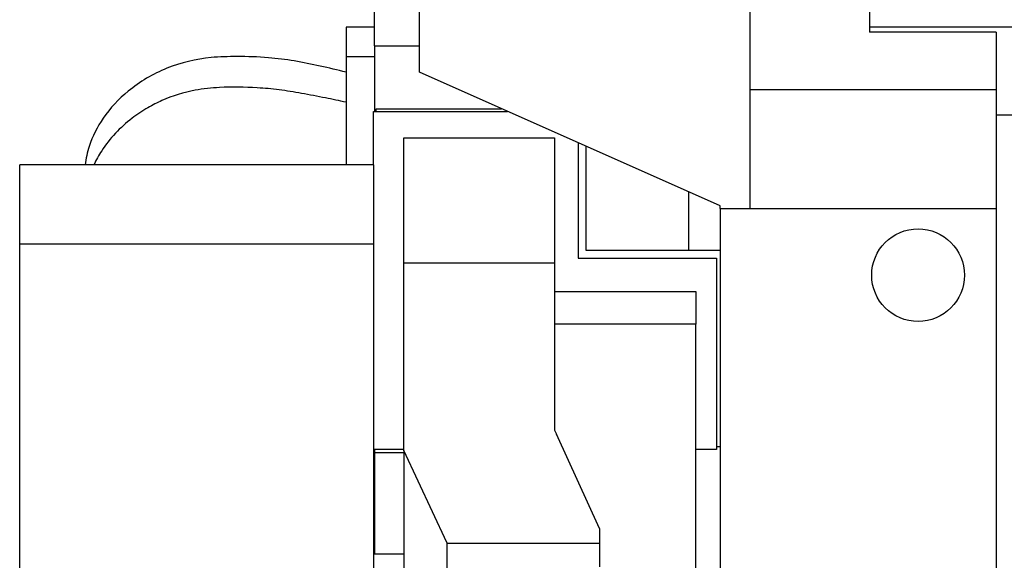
# Model space of a CAD drawing. Header units: inches. Extents: x 0 to 29700, y -16 to 21000.
# Tile 64 of 186: x 1871 to 2741, y 16753 to 17231. Entities that reach past the tile are written whole.
import ezdxf

# ---------------------------------------------------------------- set-up
doc = ezdxf.new("R2010")
doc.units = ezdxf.units.IN
doc.layers.add('254', color=7, linetype='Continuous', true_color=0xffffff)

msp = doc.modelspace()

# ---------------------------------------------------------------- linework, layer by layer
at = {"layer": '254', "color": 2, "linetype": 'Continuous', "lineweight": 25}
for p, q in [((2224.362, 17184.662), (2224.362, 17334.662)), ((2516.362, 17334.662), (2516.362, 17064.135)), ((2622.083, 17253.133), (2622.083, 17220.133)), ((2184.583, 17208.133), (2184.583, 17240.633)), ((2184.583, 17224.639), (2159.583, 17224.639)), ((2184.583, 17224.639), (2159.583, 17224.639)), ((2159.583, 17224.639), (2159.583, 17198.146)), ((2159.583, 17224.639), (2159.583, 17198.146)), ((6654.583, 17224.633), (2622.113, 17224.633)), ((2734.083, 17220.133), (2622.083, 17220.133)), ((2734.083, 17220.133), (2734.083, 17168.963)), ((2184.583, 17208.133), (2224.363, 17208.133)), ((2184.583, 17208.133), (2184.583, 17149.929)), ((2184.583, 17198.14), (2159.583, 17198.14)), ((2184.583, 17198.14), (2159.583, 17198.14)), ((2159.583, 17198.14), (2159.583, 17102.638)), ((2159.583, 17198.14), (2159.583, 17102.638)), ((2490.083, 17066.356), (2224.362, 17184.662)), ((2734.083, 17168.963), (2516.362, 17168.963)), ((2734.083, 17168.963), (2734.083, 17063.963)), ((2183.883, 17149.933), (2302.364, 17149.933)), ((2183.883, 17102.63), (2183.883, 17149.933)), ((2186.027, 17152.289), (2297.072, 17152.289)), ((2186.027, 17149.93), (2186.027, 17152.289)), ((6654.583, 17146.691), (2734.108, 17146.691)), ((2210.583, 17015.683), (2210.583, 17126.683)), ((2210.583, 17126.683), (2343.883, 17126.683)), ((2343.883, 17126.683), (2343.883, 17015.683)), ((2364.633, 17122.21), (2364.633, 17020.233)), ((2371.527, 17119.139), (2371.527, 17027.274)), ((1871.083, 17032.633), (1871.083, 17102.633)), ((2184.083, 17102.633), (1871.083, 17102.633)), ((2184.083, 17032.633), (2184.083, 17102.633)), ((2462.583, 17027.274), (2462.583, 17078.601)), ((2490.083, 17064.135), (2490.083, 17066.356)), ((2490.083, 17064.135), (2490.083, 17063.963)), ((2490.083, 17064.135), (2516.362, 17064.135)), ((2734.083, 17063.963), (2490.083, 17063.963)), ((2490.083, 17063.963), (2490.083, 16601.633)), ((2734.083, 17063.963), (2734.083, 16562.804)), ((1871.083, 16601.133), (1871.083, 17032.633)), ((2184.083, 17032.633), (1871.083, 17032.633)), ((2184.083, 16601.133), (2184.083, 17032.633)), ((2371.527, 17027.274), (2490.082, 17027.274)), ((2210.583, 16850.17), (2210.583, 17015.683)), ((2343.883, 17015.683), (2210.583, 17015.683)), ((2343.883, 17015.683), (2343.883, 16867.929)), ((2364.633, 17020.233), (2486.872, 17020.233)), ((2486.872, 17020.233), (2486.872, 16850.933)), ((2343.883, 16990.833), (2468.583, 16990.833)), ((2468.583, 16990.833), (2468.583, 16961.833)), ((2468.583, 16961.833), (2343.883, 16961.833)), ((2468.583, 16600.353), (2468.583, 16961.833)), ((2343.883, 16867.929), (2345.422, 16864.628)), ((2383.583, 16781.17), (2345.422, 16864.628)), ((2210.583, 16850.933), (2184.083, 16850.933)), ((2184.583, 16850.933), (2184.583, 16848.317)), ((2184.583, 16848.317), (2184.583, 16758.633)), ((2184.583, 16848.317), (2210.583, 16848.317)), ((2210.583, 16850.17), (2210.583, 16709.156)), ((2248.583, 16768.679), (2210.583, 16850.17)), ((2486.872, 16850.933), (2468.583, 16850.933)), ((2490.081, 16853.274), (2486.869, 16853.274)), ((2184.583, 16792.392), (2184.082, 16792.392)), ((2184.583, 16792.392), (2184.082, 16792.392)), ((2383.583, 16781.17), (2383.583, 16767.875)), ((2184.583, 16765.535), (2184.082, 16765.535)), ((2184.583, 16765.535), (2184.082, 16765.535)), ((2248.583, 16768.679), (2248.583, 16767.875)), ((2248.583, 16767.875), (2248.583, 16742.061)), ((2383.583, 16767.875), (2248.583, 16767.875)), ((2383.583, 16767.875), (2383.583, 16747.258)), ((2184.583, 16758.633), (2210.583, 16758.633))]:
    msp.add_line(p, q, dxfattribs=at)
at = {"layer": '254', "color": 110, "linetype": 'Continuous', "lineweight": 13}
msp.add_line((2184.583, 16771.732), (2184.082, 16771.732), dxfattribs=at)
msp.add_line((2184.583, 16771.732), (2184.082, 16771.732), dxfattribs=at)
at = {"layer": '254', "color": 2, "linetype": 'Continuous', "lineweight": 25}
msp.add_circle((2665.133, 17005.163), 41, dxfattribs=at)
for points, knots in [([(2159.583, 17184.637), (2152.001, 17186.601), (2136.847, 17190.159), (2114.022, 17194.881), (2089.353, 17197.994), (2064.755, 17198.744), (2034.418, 17198.003), (2000.413, 17190.123), (1967.476, 17170.404), (1944.556, 17146.025), (1932.896, 17122.911), (1929.572, 17108.34), (1928.823, 17102.809)], [0, 0, 0, 0, 0.0856427, 0.1695047, 0.2512708, 0.3504375, 0.4315326, 0.574251, 0.7160058, 0.8354732, 0.9382677, 1, 1, 1, 1]), ([(2159.583, 17184.637), (2152.001, 17186.601), (2136.847, 17190.159), (2114.022, 17194.881), (2089.353, 17197.994), (2064.755, 17198.744), (2034.418, 17198.003), (2000.413, 17190.123), (1967.476, 17170.404), (1944.556, 17146.025), (1932.896, 17122.911), (1929.572, 17108.34), (1928.823, 17102.809)], [0, 0, 0, 0, 0.0856427, 0.1695047, 0.2512708, 0.3504375, 0.4315326, 0.574251, 0.7160058, 0.8354732, 0.9382677, 1, 1, 1, 1]), ([(2159.583, 17158.129), (2153.546, 17159.433), (2140.52, 17162.141), (2120.708, 17165.827), (2100.622, 17169.413), (2076.44, 17171.283), (2051.645, 17171.943), (2023.042, 17168.905), (2001.69, 17162.319), (1983.397, 17153.037), (1969.285, 17143.619), (1955.18, 17130.916), (1944.058, 17116.84), (1938.651, 17107.035), (1936.675, 17102.694)], [0, 0, 0, 0, 0.0755373, 0.1617823, 0.2413722, 0.3177623, 0.4498767, 0.535437, 0.6575655, 0.7126141, 0.7799415, 0.8596869, 0.940249, 1, 1, 1, 1]), ([(2159.583, 17158.129), (2153.546, 17159.433), (2140.52, 17162.141), (2120.708, 17165.827), (2100.622, 17169.413), (2076.44, 17171.283), (2051.645, 17171.943), (2023.042, 17168.905), (2001.69, 17162.319), (1983.397, 17153.037), (1969.285, 17143.619), (1955.18, 17130.916), (1944.058, 17116.84), (1938.651, 17107.035), (1936.675, 17102.694)], [0, 0, 0, 0, 0.0755373, 0.1617823, 0.2413722, 0.3177623, 0.4498767, 0.535437, 0.6575655, 0.7126141, 0.7799415, 0.8596869, 0.940249, 1, 1, 1, 1])]:
    msp.add_open_spline(points, degree=3, knots=knots, dxfattribs=at)

doc.saveas('drawing.dxf')
